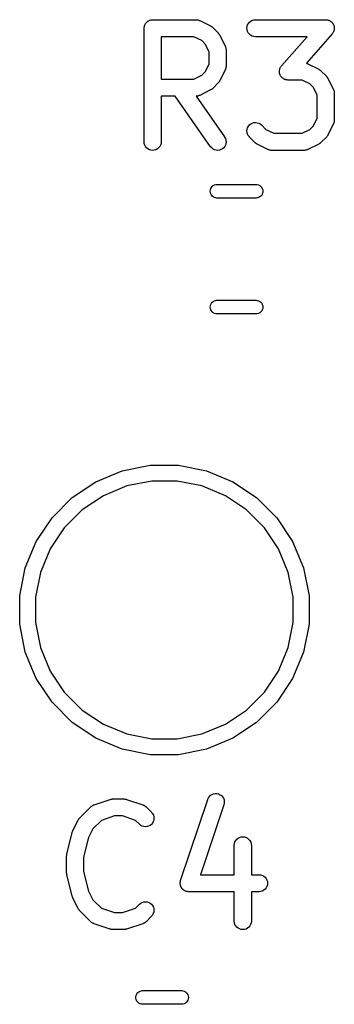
# Model space of a CAD drawing. Extents: x 0.02 to 3.89, y 0.07 to 3.88.
# Tile 29 of 172: x 1.78 to 1.89, y 1.44 to 1.78. Entities that reach past the tile are written whole.
import ezdxf

# ---------------------------------------------------------------- set-up
doc = ezdxf.new("R2010")
doc.units = 0
doc.header["$MEASUREMENT"] = 0
doc.layers.add('BLACK', color=7, linetype='CONTINUOUS')

msp = doc.modelspace()

# ---------------------------------------------------------------- linework, layer by layer
at = {"layer": 'BLACK', "linetype": 'CONTINUOUS'}
for p, q in [((1.82457, 1.78416), (1.82482, 1.78429)), ((1.82482, 1.78429), (1.82483, 1.78429)), ((1.82483, 1.7843), (1.8251, 1.78438)), ((1.82483, 1.78429), (1.82483, 1.7843)), ((1.8251, 1.78438), (1.82537, 1.78446)), ((1.82537, 1.78446), (1.82538, 1.78446)), ((1.82538, 1.78446), (1.82539, 1.78446)), ((1.82539, 1.78446), (1.82566, 1.78449)), ((1.82566, 1.78449), (1.82594, 1.78451)), ((1.82594, 1.78451), (1.84094, 1.78451)), ((1.84094, 1.78451), (1.84098, 1.78451)), ((1.84098, 1.78451), (1.84107, 1.7845)), ((1.84107, 1.7845), (1.84115, 1.7845)), ((1.84115, 1.7845), (1.84135, 1.78447)), ((1.84135, 1.78447), (1.84155, 1.78445)), ((1.84155, 1.78445), (1.84164, 1.78442)), ((1.84164, 1.78442), (1.84172, 1.78441)), ((1.84172, 1.78441), (1.84191, 1.78433)), ((1.84191, 1.78433), (1.8421, 1.78427)), ((1.8421, 1.78427), (1.84218, 1.78423)), ((1.84218, 1.78423), (1.84226, 1.7842)), ((1.85993, 1.78402), (1.86044, 1.78429)), ((1.86044, 1.78429), (1.86099, 1.78446)), ((1.86099, 1.78446), (1.86156, 1.78451)), ((1.86156, 1.78451), (1.88593, 1.78451)), ((1.88593, 1.78451), (1.88597, 1.78451)), ((1.88597, 1.78451), (1.88616, 1.78449)), ((1.88616, 1.78449), (1.88634, 1.78448)), ((1.88634, 1.78448), (1.88644, 1.78446)), ((1.88644, 1.78446), (1.88655, 1.78445)), ((1.88655, 1.78445), (1.88672, 1.78439)), ((1.88672, 1.78439), (1.8869, 1.78435)), ((1.8869, 1.78435), (1.887, 1.78431)), ((1.887, 1.78431), (1.8871, 1.78427)), ((1.8871, 1.78427), (1.88726, 1.78418)), ((1.82299, 1.7816), (1.82302, 1.78188)), ((1.82299, 1.78158), (1.82299, 1.7816)), ((1.82299, 1.78156), (1.82299, 1.78158)), ((1.82299, 1.78158), (1.82299, 1.78158)), ((1.82299, 1.78158), (1.82299, 1.78158)), ((1.82299, 1.74219), (1.82299, 1.78156)), ((1.82302, 1.78188), (1.82305, 1.78215)), ((1.82305, 1.78217), (1.82314, 1.78244)), ((1.82305, 1.78216), (1.82305, 1.78217)), ((1.82305, 1.78215), (1.82305, 1.78216)), ((1.82314, 1.78244), (1.82322, 1.7827)), ((1.82322, 1.78271), (1.82323, 1.78272)), ((1.82322, 1.7827), (1.82322, 1.78271)), ((1.82323, 1.78272), (1.82336, 1.78297)), ((1.82336, 1.78297), (1.82349, 1.78321)), ((1.82349, 1.78321), (1.8235, 1.78322)), ((1.8235, 1.78323), (1.82369, 1.78344)), ((1.8235, 1.78322), (1.8235, 1.78323)), ((1.82369, 1.78344), (1.82386, 1.78366)), ((1.82386, 1.78366), (1.82387, 1.78366)), ((1.82387, 1.78366), (1.82388, 1.78367)), ((1.82388, 1.78367), (1.82409, 1.78384)), ((1.82409, 1.78384), (1.82431, 1.78402)), ((1.82431, 1.78402), (1.82432, 1.78402)), ((1.82432, 1.78403), (1.82457, 1.78416)), ((1.82432, 1.78402), (1.82432, 1.78403)), ((1.84226, 1.7842), (1.84601, 1.78233)), ((1.84601, 1.78233), (1.84605, 1.78231)), ((1.84605, 1.78231), (1.84619, 1.78222)), ((1.84619, 1.78222), (1.84633, 1.78214)), ((1.84633, 1.78214), (1.84643, 1.78206)), ((1.84643, 1.78206), (1.84653, 1.78199)), ((1.84653, 1.78199), (1.84665, 1.78188)), ((1.84665, 1.78188), (1.84678, 1.78177)), ((1.84678, 1.78177), (1.84865, 1.7799)), ((1.85861, 1.78158), (1.85867, 1.78215)), ((1.85866, 1.78101), (1.85861, 1.78158)), ((1.85882, 1.78045), (1.85866, 1.78101)), ((1.85867, 1.78215), (1.85884, 1.7827)), ((1.85884, 1.7827), (1.85911, 1.78321)), ((1.85911, 1.78321), (1.85948, 1.78366)), ((1.85948, 1.78366), (1.85993, 1.78402)), ((1.88726, 1.78418), (1.88743, 1.78411)), ((1.88743, 1.78411), (1.88751, 1.78405)), ((1.88751, 1.78405), (1.8876, 1.784)), ((1.8876, 1.784), (1.88774, 1.78388)), ((1.88774, 1.78388), (1.88789, 1.78377)), ((1.88789, 1.78377), (1.88796, 1.78369)), ((1.88796, 1.78369), (1.88804, 1.78363)), ((1.88804, 1.78363), (1.88816, 1.78348)), ((1.88816, 1.78348), (1.88829, 1.78335)), ((1.88829, 1.78335), (1.88834, 1.78326)), ((1.88834, 1.78326), (1.8884, 1.78318)), ((1.8884, 1.78318), (1.88849, 1.78301)), ((1.88849, 1.78301), (1.88859, 1.78285)), ((1.88859, 1.78285), (1.88862, 1.78276)), ((1.88862, 1.78276), (1.88867, 1.78267)), ((1.88867, 1.78267), (1.88872, 1.78249)), ((1.88872, 1.78249), (1.88879, 1.78231)), ((1.88883, 1.78097), (1.88877, 1.78079)), ((1.88879, 1.78231), (1.8888, 1.78221)), ((1.8888, 1.78221), (1.88883, 1.78211)), ((1.88883, 1.78211), (1.88885, 1.78193)), ((1.88884, 1.78107), (1.88883, 1.78097)), ((1.88886, 1.78117), (1.88884, 1.78107)), ((1.88885, 1.78193), (1.88888, 1.78175)), ((1.88887, 1.78135), (1.88886, 1.78117)), ((1.88889, 1.78154), (1.88887, 1.78135)), ((1.88888, 1.78175), (1.88888, 1.78164)), ((1.88888, 1.78164), (1.88889, 1.78154)), ((1.82889, 1.77861), (1.82889, 1.76389)), ((1.84024, 1.77861), (1.82889, 1.77861)), ((1.84294, 1.77726), (1.84024, 1.77861)), ((1.84865, 1.7799), (1.84868, 1.77987)), ((1.84868, 1.77987), (1.84878, 1.77974)), ((1.84878, 1.77974), (1.8489, 1.77962)), ((1.8489, 1.77962), (1.84896, 1.77951)), ((1.84896, 1.77951), (1.84904, 1.77942)), ((1.84904, 1.77942), (1.84912, 1.77927)), ((1.84912, 1.77927), (1.8492, 1.77913)), ((1.8492, 1.77913), (1.85108, 1.77538)), ((1.85909, 1.77994), (1.85882, 1.78045)), ((1.85945, 1.77949), (1.85909, 1.77994)), ((1.85989, 1.77912), (1.85945, 1.77949)), ((1.8604, 1.77885), (1.85989, 1.77912)), ((1.86095, 1.77867), (1.8604, 1.77885)), ((1.86152, 1.77861), (1.86095, 1.77867)), ((1.86156, 1.77861), (1.86152, 1.77861)), ((1.87943, 1.77861), (1.86156, 1.77861)), ((1.87059, 1.76851), (1.87943, 1.77861)), ((1.88816, 1.77962), (1.87922, 1.76941)), ((1.88826, 1.77977), (1.88816, 1.77962)), ((1.88838, 1.77991), (1.88826, 1.77977)), ((1.88843, 1.78), (1.88838, 1.77991)), ((1.88849, 1.78008), (1.88843, 1.78)), ((1.88857, 1.78025), (1.88849, 1.78008)), ((1.88866, 1.78042), (1.88857, 1.78025)), ((1.88869, 1.78051), (1.88866, 1.78042)), ((1.88873, 1.78061), (1.88869, 1.78051)), ((1.88877, 1.78079), (1.88873, 1.78061)), ((1.84414, 1.77606), (1.84294, 1.77726)), ((1.84549, 1.77336), (1.84414, 1.77606)), ((1.85108, 1.77538), (1.8511, 1.77534)), ((1.8511, 1.77534), (1.85113, 1.77526)), ((1.85113, 1.77526), (1.85117, 1.77519)), ((1.85117, 1.77519), (1.85123, 1.77499)), ((1.85123, 1.77499), (1.8513, 1.7748)), ((1.8513, 1.7748), (1.85131, 1.77472)), ((1.85131, 1.77472), (1.85133, 1.77463)), ((1.85133, 1.77463), (1.85135, 1.77443)), ((1.85135, 1.77443), (1.85139, 1.77423)), ((1.85139, 1.77423), (1.85138, 1.77415)), ((1.85138, 1.77415), (1.85139, 1.77406)), ((1.85139, 1.77406), (1.85139, 1.76844)), ((1.84549, 1.76913), (1.84549, 1.77336)), ((1.84414, 1.76644), (1.84549, 1.76913)), ((1.85111, 1.7672), (1.85108, 1.76712)), ((1.85115, 1.76727), (1.85111, 1.7672)), ((1.85121, 1.76747), (1.85115, 1.76727)), ((1.85129, 1.76765), (1.85121, 1.76747)), ((1.8513, 1.76774), (1.85129, 1.76765)), ((1.85133, 1.76782), (1.8513, 1.76774)), ((1.85135, 1.76802), (1.85133, 1.76782)), ((1.85138, 1.76822), (1.85135, 1.76802)), ((1.85139, 1.7684), (1.85138, 1.76831)), ((1.85138, 1.76831), (1.85138, 1.76822)), ((1.85139, 1.76844), (1.85139, 1.7684)), ((1.86991, 1.76705), (1.86992, 1.76716)), ((1.86992, 1.76716), (1.86997, 1.76733)), ((1.86997, 1.76733), (1.87001, 1.76751)), ((1.87001, 1.76751), (1.87006, 1.76761)), ((1.87006, 1.76761), (1.87009, 1.76771)), ((1.87009, 1.76771), (1.87018, 1.76787)), ((1.87018, 1.76787), (1.87025, 1.76804)), ((1.87025, 1.76804), (1.87031, 1.76812)), ((1.87031, 1.76812), (1.87036, 1.76821)), ((1.87036, 1.76821), (1.87048, 1.76836)), ((1.87048, 1.76836), (1.87059, 1.76851)), ((1.87922, 1.76941), (1.87941, 1.76934)), ((1.87941, 1.76934), (1.8796, 1.76928)), ((1.8796, 1.76928), (1.87967, 1.76923)), ((1.87967, 1.76923), (1.87976, 1.7692)), ((1.87976, 1.7692), (1.8835, 1.76733)), ((1.8835, 1.76733), (1.88354, 1.76731)), ((1.88354, 1.76731), (1.88368, 1.76722)), ((1.88368, 1.76722), (1.88383, 1.76714)), ((1.82889, 1.76389), (1.84024, 1.76389)), ((1.84024, 1.76389), (1.84294, 1.76524)), ((1.84294, 1.76524), (1.84414, 1.76644)), ((1.85108, 1.76712), (1.8492, 1.76337)), ((1.86986, 1.76658), (1.86988, 1.76677)), ((1.86987, 1.76648), (1.86986, 1.76658)), ((1.86986, 1.76638), (1.86987, 1.76648)), ((1.86989, 1.76619), (1.86986, 1.76638)), ((1.86988, 1.76695), (1.86991, 1.76705)), ((1.86988, 1.76677), (1.86988, 1.76695)), ((1.86991, 1.76601), (1.86989, 1.76619)), ((1.86994, 1.76591), (1.86991, 1.76601)), ((1.86996, 1.76581), (1.86994, 1.76591)), ((1.87002, 1.76563), (1.86996, 1.76581)), ((1.87007, 1.76546), (1.87002, 1.76563)), ((1.87012, 1.76536), (1.87007, 1.76546)), ((1.87016, 1.76527), (1.87012, 1.76536)), ((1.87025, 1.76511), (1.87016, 1.76527)), ((1.87034, 1.76494), (1.87025, 1.76511)), ((1.8704, 1.76486), (1.87034, 1.76494)), ((1.87046, 1.76478), (1.8704, 1.76486)), ((1.87058, 1.76464), (1.87046, 1.76478)), ((1.8707, 1.7645), (1.87058, 1.76464)), ((1.87078, 1.76443), (1.8707, 1.7645)), ((1.87085, 1.76435), (1.87078, 1.76443)), ((1.871, 1.76424), (1.87085, 1.76435)), ((1.87114, 1.76413), (1.871, 1.76424)), ((1.87123, 1.76408), (1.87114, 1.76413)), ((1.87132, 1.76401), (1.87123, 1.76408)), ((1.87148, 1.76394), (1.87132, 1.76401)), ((1.87165, 1.76385), (1.87148, 1.76394)), ((1.87175, 1.76382), (1.87165, 1.76385)), ((1.87184, 1.76377), (1.87175, 1.76382)), ((1.87202, 1.76373), (1.87184, 1.76377)), ((1.88383, 1.76714), (1.88392, 1.76706)), ((1.88392, 1.76706), (1.88402, 1.767)), ((1.88402, 1.767), (1.88414, 1.76688)), ((1.88414, 1.76688), (1.88427, 1.76677)), ((1.88427, 1.76677), (1.88615, 1.7649)), ((1.88615, 1.7649), (1.88618, 1.76487)), ((1.88618, 1.76487), (1.88628, 1.76474)), ((1.88628, 1.76474), (1.88639, 1.76462)), ((1.88639, 1.76462), (1.88646, 1.76452)), ((1.88646, 1.76452), (1.88654, 1.76442)), ((1.88654, 1.76442), (1.88661, 1.76427)), ((1.88661, 1.76427), (1.8867, 1.76413)), ((1.8867, 1.76413), (1.88857, 1.76038)), ((1.8463, 1.76034), (1.84615, 1.76026)), ((1.84639, 1.76041), (1.8463, 1.76034)), ((1.8465, 1.76048), (1.84639, 1.76041)), ((1.84662, 1.76059), (1.8465, 1.76048)), ((1.84675, 1.7607), (1.84662, 1.76059)), ((1.84678, 1.76072), (1.84675, 1.7607)), ((1.84865, 1.7626), (1.84678, 1.76072)), ((1.84876, 1.76273), (1.84865, 1.7626)), ((1.84887, 1.76285), (1.84876, 1.76273)), ((1.84894, 1.76295), (1.84887, 1.76285)), ((1.84902, 1.76304), (1.84894, 1.76295)), ((1.8491, 1.76319), (1.84902, 1.76304)), ((1.84919, 1.76333), (1.8491, 1.76319)), ((1.8492, 1.76337), (1.84919, 1.76333)), ((1.8722, 1.76367), (1.87202, 1.76373)), ((1.8723, 1.76366), (1.8722, 1.76367)), ((1.8724, 1.76364), (1.8723, 1.76366)), ((1.87258, 1.76363), (1.8724, 1.76364)), ((1.87277, 1.76361), (1.87258, 1.76363)), ((1.87281, 1.76361), (1.87277, 1.76361)), ((1.87774, 1.76361), (1.87281, 1.76361)), ((1.88043, 1.76226), (1.87774, 1.76361)), ((1.88163, 1.76106), (1.88043, 1.76226)), ((1.88298, 1.75837), (1.88163, 1.76106)), ((1.88857, 1.76038), (1.88859, 1.76035)), ((1.88859, 1.76035), (1.88862, 1.76026)), ((1.83378, 1.75798), (1.82889, 1.75798)), ((1.82889, 1.75798), (1.82889, 1.74219)), ((1.84602, 1.7405), (1.83378, 1.75798)), ((1.84103, 1.75799), (1.84098, 1.75799)), ((1.84098, 1.75799), (1.85086, 1.74388)), ((1.84111, 1.75799), (1.84103, 1.75799)), ((1.84131, 1.75802), (1.84111, 1.75799)), ((1.84151, 1.75804), (1.84131, 1.75802)), ((1.8416, 1.75807), (1.84151, 1.75804)), ((1.84168, 1.75808), (1.8416, 1.75807)), ((1.84187, 1.75815), (1.84168, 1.75808)), ((1.84206, 1.75821), (1.84187, 1.75815)), ((1.84214, 1.75825), (1.84206, 1.75821)), ((1.84222, 1.75828), (1.84214, 1.75825)), ((1.84226, 1.7583), (1.84222, 1.75828)), ((1.84601, 1.76017), (1.84226, 1.7583)), ((1.84615, 1.76026), (1.84601, 1.76017)), ((1.88298, 1.75039), (1.88298, 1.75837)), ((1.88862, 1.76026), (1.88866, 1.76019)), ((1.88866, 1.76019), (1.88872, 1.75999)), ((1.88872, 1.75999), (1.88879, 1.75981)), ((1.88879, 1.75981), (1.8888, 1.75972)), ((1.8888, 1.75972), (1.88883, 1.75964)), ((1.88883, 1.75964), (1.88885, 1.75944)), ((1.88885, 1.75944), (1.88888, 1.75924)), ((1.88888, 1.75924), (1.88888, 1.75915)), ((1.88888, 1.75915), (1.88889, 1.75906)), ((1.88889, 1.75906), (1.88889, 1.74969)), ((1.88163, 1.74769), (1.88298, 1.75039)), ((1.85867, 1.74654), (1.85884, 1.74709)), ((1.85884, 1.74709), (1.85912, 1.7476)), ((1.85912, 1.7476), (1.85949, 1.74804)), ((1.85949, 1.74804), (1.85994, 1.7484)), ((1.85994, 1.7484), (1.86045, 1.74867)), ((1.86045, 1.74867), (1.861, 1.74884)), ((1.861, 1.74884), (1.86157, 1.74889)), ((1.86157, 1.74889), (1.86215, 1.74883)), ((1.86215, 1.74883), (1.8627, 1.74867)), ((1.8627, 1.74867), (1.8632, 1.74839)), ((1.8632, 1.74839), (1.86365, 1.74803)), ((1.86365, 1.74803), (1.86519, 1.74649)), ((1.88043, 1.74649), (1.88163, 1.74769)), ((1.88857, 1.74837), (1.8867, 1.74462)), ((1.88861, 1.74845), (1.88857, 1.74837)), ((1.88865, 1.74853), (1.88861, 1.74845)), ((1.88871, 1.74872), (1.88865, 1.74853)), ((1.88878, 1.74891), (1.88871, 1.74872)), ((1.8888, 1.74899), (1.88878, 1.74891)), ((1.88882, 1.74907), (1.8888, 1.74899)), ((1.88884, 1.74928), (1.88882, 1.74907)), ((1.88888, 1.74947), (1.88884, 1.74928)), ((1.88889, 1.74965), (1.88888, 1.74956)), ((1.88888, 1.74956), (1.88888, 1.74947)), ((1.88889, 1.74969), (1.88889, 1.74965)), ((1.85086, 1.74388), (1.85088, 1.74385)), ((1.85088, 1.74385), (1.85116, 1.74334)), ((1.85116, 1.74334), (1.85133, 1.74279)), ((1.85861, 1.74597), (1.85867, 1.74654)), ((1.85866, 1.7454), (1.85861, 1.74597)), ((1.85882, 1.74484), (1.85866, 1.7454)), ((1.85909, 1.74433), (1.85882, 1.74484)), ((1.85944, 1.74388), (1.85909, 1.74433)), ((1.85947, 1.74385), (1.85944, 1.74388)), ((1.86135, 1.74198), (1.85947, 1.74385)), ((1.86519, 1.74649), (1.86788, 1.74514)), ((1.86788, 1.74514), (1.87774, 1.74514)), ((1.87774, 1.74514), (1.88043, 1.74649)), ((1.88615, 1.74385), (1.88427, 1.74198)), ((1.88625, 1.74398), (1.88615, 1.74385)), ((1.88637, 1.7441), (1.88625, 1.74398)), ((1.88643, 1.7442), (1.88637, 1.7441)), ((1.88651, 1.7443), (1.88643, 1.7442)), ((1.88659, 1.74444), (1.88651, 1.7443)), ((1.88668, 1.74458), (1.88659, 1.74444)), ((1.8867, 1.74462), (1.88668, 1.74458)), ((1.82304, 1.74162), (1.82299, 1.74219)), ((1.82321, 1.74106), (1.82304, 1.74162)), ((1.82348, 1.74056), (1.82321, 1.74106)), ((1.82385, 1.74011), (1.82348, 1.74056)), ((1.82429, 1.73974), (1.82385, 1.74011)), ((1.82801, 1.74008), (1.82756, 1.73972)), ((1.82838, 1.74052), (1.82801, 1.74008)), ((1.82866, 1.74103), (1.82838, 1.74052)), ((1.82883, 1.74158), (1.82866, 1.74103)), ((1.82889, 1.74215), (1.82883, 1.74158)), ((1.82889, 1.74219), (1.82889, 1.74215)), ((1.84639, 1.74006), (1.84602, 1.7405)), ((1.84685, 1.7397), (1.84639, 1.74006)), ((1.85055, 1.74013), (1.85011, 1.73976)), ((1.85091, 1.74058), (1.85055, 1.74013)), ((1.85118, 1.74109), (1.85091, 1.74058)), ((1.85134, 1.74165), (1.85118, 1.74109)), ((1.85133, 1.74279), (1.85139, 1.74222)), ((1.85139, 1.74222), (1.85134, 1.74165)), ((1.86148, 1.74187), (1.86135, 1.74198)), ((1.8616, 1.74176), (1.86148, 1.74187)), ((1.8617, 1.74169), (1.8616, 1.74176)), ((1.86179, 1.74161), (1.8617, 1.74169)), ((1.86194, 1.74153), (1.86179, 1.74161)), ((1.86208, 1.74144), (1.86194, 1.74153)), ((1.86212, 1.74142), (1.86208, 1.74144)), ((1.86587, 1.73955), (1.86212, 1.74142)), ((1.8835, 1.74142), (1.87976, 1.73955)), ((1.88365, 1.74151), (1.8835, 1.74142)), ((1.88379, 1.74159), (1.88365, 1.74151)), ((1.88389, 1.74166), (1.88379, 1.74159)), ((1.88399, 1.74173), (1.88389, 1.74166)), ((1.88411, 1.74184), (1.88399, 1.74173)), ((1.88424, 1.74195), (1.88411, 1.74184)), ((1.88427, 1.74198), (1.88424, 1.74195)), ((1.8248, 1.73947), (1.82429, 1.73974)), ((1.82535, 1.7393), (1.8248, 1.73947)), ((1.82592, 1.73924), (1.82535, 1.7393)), ((1.82649, 1.73929), (1.82592, 1.73924)), ((1.82705, 1.73945), (1.82649, 1.73929)), ((1.82756, 1.73972), (1.82705, 1.73945)), ((1.84736, 1.73944), (1.84685, 1.7397)), ((1.84791, 1.73928), (1.84736, 1.73944)), ((1.84849, 1.73924), (1.84791, 1.73928)), ((1.84906, 1.7393), (1.84849, 1.73924)), ((1.84961, 1.73948), (1.84906, 1.7393)), ((1.85011, 1.73976), (1.84961, 1.73948)), ((1.86595, 1.73952), (1.86587, 1.73955)), ((1.86602, 1.73948), (1.86595, 1.73952)), ((1.86621, 1.73941), (1.86602, 1.73948)), ((1.8664, 1.73934), (1.86621, 1.73941)), ((1.86649, 1.73933), (1.8664, 1.73934)), ((1.86657, 1.7393), (1.86649, 1.73933)), ((1.86677, 1.73928), (1.86657, 1.7393)), ((1.86697, 1.73924), (1.86677, 1.73928)), ((1.86706, 1.73925), (1.86697, 1.73924)), ((1.86714, 1.73924), (1.86706, 1.73925)), ((1.86719, 1.73924), (1.86714, 1.73924)), ((1.87843, 1.73924), (1.86719, 1.73924)), ((1.87852, 1.73925), (1.87843, 1.73924)), ((1.87861, 1.73924), (1.87852, 1.73925)), ((1.87881, 1.73927), (1.87861, 1.73924)), ((1.87901, 1.73929), (1.87881, 1.73927)), ((1.87909, 1.73932), (1.87901, 1.73929)), ((1.87918, 1.73933), (1.87909, 1.73932)), ((1.87937, 1.7394), (1.87918, 1.73933)), ((1.87956, 1.73946), (1.87937, 1.7394)), ((1.87964, 1.7395), (1.87956, 1.73946)), ((1.87972, 1.73953), (1.87964, 1.7395)), ((1.87976, 1.73955), (1.87972, 1.73953)), ((1.84606, 1.72599), (1.84628, 1.7264)), ((1.84628, 1.7264), (1.84658, 1.72676)), ((1.84658, 1.72676), (1.84694, 1.72705)), ((1.84694, 1.72705), (1.84735, 1.72727)), ((1.84735, 1.72727), (1.84779, 1.72741)), ((1.84779, 1.72741), (1.84814, 1.72744)), ((1.84814, 1.72744), (1.86186, 1.72744)), ((1.86186, 1.72744), (1.86221, 1.72741)), ((1.86221, 1.72741), (1.86265, 1.72727)), ((1.86265, 1.72727), (1.86306, 1.72705)), ((1.86306, 1.72705), (1.86342, 1.72676)), ((1.86342, 1.72676), (1.86372, 1.7264)), ((1.86372, 1.7264), (1.86394, 1.72599)), ((1.84588, 1.72508), (1.84593, 1.72554)), ((1.84593, 1.72462), (1.84588, 1.72508)), ((1.84593, 1.72554), (1.84606, 1.72599)), ((1.84606, 1.72417), (1.84593, 1.72462)), ((1.84628, 1.72376), (1.84606, 1.72417)), ((1.84658, 1.7234), (1.84628, 1.72376)), ((1.84694, 1.72311), (1.84658, 1.7234)), ((1.84735, 1.72289), (1.84694, 1.72311)), ((1.84779, 1.72275), (1.84735, 1.72289)), ((1.86265, 1.72289), (1.86221, 1.72275)), ((1.86306, 1.72311), (1.86265, 1.72289)), ((1.86342, 1.7234), (1.86306, 1.72311)), ((1.86372, 1.72376), (1.86342, 1.7234)), ((1.86394, 1.72417), (1.86372, 1.72376)), ((1.86394, 1.72599), (1.86407, 1.72554)), ((1.86407, 1.72462), (1.86394, 1.72417)), ((1.86407, 1.72554), (1.86412, 1.72508)), ((1.86412, 1.72508), (1.86407, 1.72462)), ((1.84814, 1.72272), (1.84779, 1.72275)), ((1.86186, 1.72272), (1.84814, 1.72272)), ((1.86221, 1.72275), (1.86186, 1.72272)), ((1.84588, 1.68492), (1.84593, 1.68538)), ((1.84593, 1.68538), (1.84606, 1.68583)), ((1.84606, 1.68583), (1.84628, 1.68624)), ((1.84628, 1.68624), (1.84658, 1.6866)), ((1.84658, 1.6866), (1.84694, 1.68689)), ((1.84694, 1.68689), (1.84735, 1.68711)), ((1.84735, 1.68711), (1.84779, 1.68725)), ((1.84779, 1.68725), (1.84814, 1.68728)), ((1.84814, 1.68728), (1.86186, 1.68728)), ((1.86186, 1.68728), (1.86221, 1.68725)), ((1.86221, 1.68725), (1.86265, 1.68711)), ((1.86265, 1.68711), (1.86306, 1.68689)), ((1.86306, 1.68689), (1.86342, 1.6866)), ((1.86342, 1.6866), (1.86372, 1.68624)), ((1.86372, 1.68624), (1.86394, 1.68583)), ((1.86394, 1.68583), (1.86407, 1.68538)), ((1.86407, 1.68538), (1.86412, 1.68492)), ((1.84593, 1.68446), (1.84588, 1.68492)), ((1.84606, 1.68401), (1.84593, 1.68446)), ((1.84628, 1.6836), (1.84606, 1.68401)), ((1.84658, 1.68324), (1.84628, 1.6836)), ((1.84694, 1.68295), (1.84658, 1.68324)), ((1.84735, 1.68273), (1.84694, 1.68295)), ((1.84779, 1.68259), (1.84735, 1.68273)), ((1.84814, 1.68256), (1.84779, 1.68259)), ((1.86186, 1.68256), (1.84814, 1.68256)), ((1.86221, 1.68259), (1.86186, 1.68256)), ((1.86265, 1.68273), (1.86221, 1.68259)), ((1.86306, 1.68295), (1.86265, 1.68273)), ((1.86342, 1.68324), (1.86306, 1.68295)), ((1.86372, 1.6836), (1.86342, 1.68324)), ((1.86394, 1.68401), (1.86372, 1.6836)), ((1.86407, 1.68446), (1.86394, 1.68401)), ((1.86412, 1.68492), (1.86407, 1.68446)), ((1.80624, 1.62444), (1.81537, 1.62822)), ((1.81537, 1.62822), (1.82506, 1.63015)), ((1.82506, 1.63015), (1.83494, 1.63015)), ((1.83494, 1.63015), (1.84463, 1.62822)), ((1.84463, 1.62822), (1.85376, 1.62444)), ((1.79803, 1.61895), (1.80624, 1.62444)), ((1.8256, 1.62467), (1.81697, 1.62295)), ((1.8344, 1.62467), (1.8256, 1.62467)), ((1.84303, 1.62295), (1.8344, 1.62467)), ((1.85376, 1.62444), (1.86197, 1.61895)), ((1.81697, 1.62295), (1.80884, 1.61958)), ((1.85116, 1.61958), (1.84303, 1.62295)), ((1.79105, 1.61197), (1.79803, 1.61895)), ((1.80884, 1.61958), (1.80153, 1.61469)), ((1.85847, 1.61469), (1.85116, 1.61958)), ((1.86197, 1.61895), (1.86895, 1.61197)), ((1.80153, 1.61469), (1.79531, 1.60847)), ((1.86469, 1.60847), (1.85847, 1.61469)), ((1.78556, 1.60376), (1.79105, 1.61197)), ((1.86895, 1.61197), (1.87444, 1.60376)), ((1.79531, 1.60847), (1.79042, 1.60116)), ((1.86958, 1.60116), (1.86469, 1.60847)), ((1.78178, 1.59463), (1.78556, 1.60376)), ((1.87444, 1.60376), (1.87822, 1.59463)), ((1.79042, 1.60116), (1.78705, 1.59303)), ((1.87295, 1.59303), (1.86958, 1.60116)), ((1.77985, 1.58494), (1.78178, 1.59463)), ((1.87822, 1.59463), (1.88015, 1.58494)), ((1.78705, 1.59303), (1.78533, 1.5844)), ((1.87467, 1.5844), (1.87295, 1.59303)), ((1.77985, 1.57506), (1.77985, 1.58494)), ((1.78533, 1.5844), (1.78533, 1.5756)), ((1.87467, 1.5756), (1.87467, 1.5844)), ((1.88015, 1.58494), (1.88015, 1.57506)), ((1.78178, 1.56537), (1.77985, 1.57506)), ((1.78533, 1.5756), (1.78705, 1.56697)), ((1.87295, 1.56697), (1.87467, 1.5756)), ((1.88015, 1.57506), (1.87822, 1.56537)), ((1.78705, 1.56697), (1.79042, 1.55884)), ((1.86958, 1.55884), (1.87295, 1.56697)), ((1.78556, 1.55624), (1.78178, 1.56537)), ((1.87822, 1.56537), (1.87444, 1.55624)), ((1.79105, 1.54803), (1.78556, 1.55624)), ((1.79042, 1.55884), (1.79531, 1.55153)), ((1.86469, 1.55153), (1.86958, 1.55884)), ((1.87444, 1.55624), (1.86895, 1.54803)), ((1.79531, 1.55153), (1.80153, 1.54531)), ((1.85847, 1.54531), (1.86469, 1.55153)), ((1.79803, 1.54105), (1.79105, 1.54803)), ((1.86895, 1.54803), (1.86197, 1.54105)), ((1.80153, 1.54531), (1.80884, 1.54042)), ((1.85116, 1.54042), (1.85847, 1.54531)), ((1.80624, 1.53556), (1.79803, 1.54105)), ((1.80884, 1.54042), (1.81697, 1.53705)), ((1.84303, 1.53705), (1.85116, 1.54042)), ((1.86197, 1.54105), (1.85376, 1.53556)), ((1.81537, 1.53178), (1.80624, 1.53556)), ((1.81697, 1.53705), (1.8256, 1.53533)), ((1.8256, 1.53533), (1.8344, 1.53533)), ((1.8344, 1.53533), (1.84303, 1.53705)), ((1.85376, 1.53556), (1.84463, 1.53178)), ((1.82506, 1.52985), (1.81537, 1.53178)), ((1.84463, 1.53178), (1.83494, 1.52985)), ((1.83494, 1.52985), (1.82506, 1.52985)), ((1.84502, 1.51441), (1.84526, 1.51493)), ((1.84526, 1.51493), (1.8456, 1.5154)), ((1.8456, 1.5154), (1.84603, 1.51579)), ((1.84603, 1.51579), (1.84652, 1.51609)), ((1.84652, 1.51609), (1.84706, 1.51629)), ((1.84706, 1.51629), (1.84763, 1.51638)), ((1.84763, 1.51638), (1.8482, 1.51636)), ((1.8482, 1.51636), (1.84876, 1.51623)), ((1.84876, 1.51623), (1.84929, 1.51599)), ((1.84929, 1.51599), (1.84976, 1.51566)), ((1.84976, 1.51566), (1.85015, 1.51523)), ((1.85015, 1.51523), (1.85046, 1.51475)), ((1.85046, 1.51475), (1.85066, 1.51421)), ((1.80073, 1.50802), (1.80448, 1.51177)), ((1.80448, 1.51177), (1.80451, 1.5118)), ((1.80451, 1.5118), (1.80457, 1.51186)), ((1.80457, 1.51186), (1.80463, 1.51192)), ((1.80463, 1.51192), (1.8048, 1.51204)), ((1.8048, 1.51204), (1.80496, 1.51216)), ((1.80496, 1.51216), (1.80503, 1.5122)), ((1.80503, 1.5122), (1.80511, 1.51225)), ((1.80511, 1.51225), (1.80529, 1.51233)), ((1.80529, 1.51233), (1.80547, 1.51243)), ((1.80547, 1.51243), (1.80555, 1.51245)), ((1.80555, 1.51245), (1.80563, 1.51249)), ((1.80563, 1.51249), (1.81126, 1.51436)), ((1.81126, 1.51436), (1.8113, 1.51437)), ((1.8113, 1.51437), (1.81146, 1.51441)), ((1.81146, 1.51441), (1.81162, 1.51446)), ((1.81162, 1.51446), (1.81174, 1.51447)), ((1.81174, 1.51447), (1.81186, 1.51449)), ((1.81186, 1.51449), (1.81202, 1.5145)), ((1.81202, 1.5145), (1.81219, 1.51451)), ((1.81219, 1.51451), (1.81594, 1.51451)), ((1.81594, 1.51451), (1.81598, 1.51451)), ((1.81598, 1.51451), (1.81615, 1.51449)), ((1.81615, 1.51449), (1.81631, 1.51449)), ((1.81631, 1.51449), (1.81643, 1.51446)), ((1.81643, 1.51446), (1.81655, 1.51445)), ((1.81655, 1.51445), (1.81671, 1.5144)), ((1.81671, 1.5144), (1.81687, 1.51436)), ((1.81687, 1.51436), (1.8225, 1.51249)), ((1.8225, 1.51249), (1.82254, 1.51247)), ((1.82254, 1.51247), (1.82262, 1.51244)), ((1.82262, 1.51244), (1.8227, 1.51241)), ((1.8227, 1.51241), (1.82288, 1.51232)), ((1.82288, 1.51232), (1.82306, 1.51223)), ((1.82306, 1.51223), (1.82313, 1.51218)), ((1.82313, 1.51218), (1.82321, 1.51214)), ((1.82321, 1.51214), (1.82336, 1.51201)), ((1.82336, 1.51201), (1.82353, 1.51189)), ((1.82353, 1.51189), (1.82358, 1.51183)), ((1.82358, 1.51183), (1.82365, 1.51177)), ((1.82365, 1.51177), (1.82553, 1.5099)), ((1.83564, 1.48625), (1.84501, 1.51437)), ((1.85061, 1.5125), (1.84253, 1.48827)), ((1.84501, 1.51437), (1.84502, 1.51441)), ((1.85074, 1.51306), (1.85061, 1.5125)), ((1.85066, 1.51421), (1.85076, 1.51364)), ((1.85076, 1.51364), (1.85074, 1.51306)), ((1.80051, 1.50778), (1.80062, 1.5079)), ((1.80062, 1.5079), (1.80073, 1.50802)), ((1.81267, 1.50861), (1.80816, 1.5071)), ((1.81546, 1.50861), (1.81267, 1.50861)), ((1.81997, 1.5071), (1.81546, 1.50861)), ((1.82553, 1.5099), (1.82556, 1.50987)), ((1.82556, 1.50987), (1.82591, 1.50942)), ((1.82591, 1.50942), (1.82618, 1.50891)), ((1.82618, 1.50891), (1.82634, 1.50835)), ((1.82634, 1.50835), (1.82639, 1.50778)), ((1.7983, 1.50351), (1.80017, 1.50726)), ((1.80017, 1.50726), (1.80019, 1.50729)), ((1.80019, 1.50729), (1.80028, 1.50743)), ((1.80028, 1.50743), (1.80036, 1.50758)), ((1.80036, 1.50758), (1.80044, 1.50767)), ((1.80044, 1.50767), (1.80051, 1.50778)), ((1.80816, 1.5071), (1.80524, 1.50419)), ((1.82135, 1.50572), (1.81997, 1.5071)), ((1.8218, 1.50536), (1.82135, 1.50572)), ((1.8223, 1.50508), (1.8218, 1.50536)), ((1.82285, 1.50492), (1.8223, 1.50508)), ((1.82343, 1.50486), (1.82285, 1.50492)), ((1.824, 1.50491), (1.82343, 1.50486)), ((1.82455, 1.50508), (1.824, 1.50491)), ((1.82506, 1.50535), (1.82455, 1.50508)), ((1.82551, 1.50571), (1.82506, 1.50535)), ((1.82588, 1.50615), (1.82551, 1.50571)), ((1.82616, 1.50666), (1.82588, 1.50615)), ((1.82633, 1.50721), (1.82616, 1.50666)), ((1.82639, 1.50778), (1.82633, 1.50721)), ((1.7962, 1.4954), (1.79808, 1.5029)), ((1.79808, 1.5029), (1.79809, 1.50294)), ((1.79809, 1.50297), (1.79819, 1.50323)), ((1.79809, 1.50295), (1.79809, 1.50297)), ((1.79809, 1.50294), (1.79809, 1.50295)), ((1.79819, 1.50323), (1.79829, 1.50348)), ((1.79829, 1.50348), (1.7983, 1.50349)), ((1.7983, 1.50349), (1.7983, 1.50351)), ((1.80373, 1.50116), (1.80202, 1.49432)), ((1.80524, 1.50419), (1.80373, 1.50116)), ((1.85557, 1.50091), (1.85608, 1.50117)), ((1.85608, 1.50117), (1.85663, 1.50134)), ((1.85663, 1.50134), (1.8572, 1.50139)), ((1.8572, 1.50139), (1.85778, 1.50133)), ((1.85778, 1.50133), (1.85833, 1.50116)), ((1.85833, 1.50116), (1.85884, 1.50088)), ((1.85423, 1.49848), (1.8543, 1.49905)), ((1.85423, 1.49844), (1.85423, 1.49848)), ((1.85423, 1.48827), (1.85423, 1.49844)), ((1.8543, 1.49905), (1.85447, 1.4996)), ((1.85447, 1.4996), (1.85475, 1.5001)), ((1.85475, 1.5001), (1.85512, 1.50055)), ((1.85512, 1.50055), (1.85557, 1.50091)), ((1.85884, 1.50088), (1.85928, 1.50052)), ((1.85928, 1.50052), (1.85964, 1.50007)), ((1.85964, 1.50007), (1.85991, 1.49956)), ((1.85991, 1.49956), (1.86008, 1.49901)), ((1.86008, 1.49901), (1.86014, 1.49844)), ((1.86014, 1.49844), (1.86014, 1.48827)), ((1.79611, 1.49473), (1.79612, 1.49478)), ((1.79611, 1.49469), (1.79611, 1.49473)), ((1.79611, 1.48906), (1.79611, 1.49469)), ((1.79612, 1.49483), (1.79615, 1.49507)), ((1.79612, 1.49478), (1.79612, 1.49483)), ((1.79615, 1.49507), (1.79618, 1.4953)), ((1.79618, 1.4953), (1.79619, 1.49535)), ((1.79619, 1.49535), (1.7962, 1.4954)), ((1.80202, 1.49432), (1.80202, 1.48943)), ((1.79612, 1.48901), (1.79611, 1.48906)), ((1.79612, 1.48896), (1.79612, 1.48901)), ((1.79615, 1.48872), (1.79612, 1.48896)), ((1.79617, 1.48849), (1.79615, 1.48872)), ((1.79618, 1.48844), (1.79617, 1.48849)), ((1.79619, 1.48839), (1.79618, 1.48844)), ((1.7962, 1.48835), (1.79619, 1.48839)), ((1.79808, 1.48085), (1.7962, 1.48835)), ((1.80202, 1.48943), (1.80373, 1.48259)), ((1.84253, 1.48827), (1.85423, 1.48827)), ((1.86014, 1.48827), (1.86281, 1.48827)), ((1.86281, 1.48827), (1.86285, 1.48827)), ((1.86285, 1.48827), (1.86342, 1.4882)), ((1.86342, 1.4882), (1.86397, 1.48803)), ((1.86397, 1.48803), (1.86448, 1.48775)), ((1.86448, 1.48775), (1.86492, 1.48738)), ((1.83548, 1.48533), (1.8355, 1.48551)), ((1.83549, 1.48522), (1.83548, 1.48533)), ((1.83549, 1.48511), (1.83549, 1.48522)), ((1.83552, 1.48494), (1.83549, 1.48511)), ((1.8355, 1.48551), (1.83551, 1.48568)), ((1.83551, 1.48568), (1.83553, 1.48579)), ((1.83554, 1.48476), (1.83552, 1.48494)), ((1.83553, 1.48579), (1.83554, 1.48591)), ((1.83554, 1.48591), (1.8356, 1.48608)), ((1.83557, 1.48465), (1.83554, 1.48476)), ((1.83559, 1.48454), (1.83557, 1.48465)), ((1.83565, 1.48438), (1.83559, 1.48454)), ((1.8356, 1.48608), (1.83564, 1.48625)), ((1.8357, 1.48421), (1.83565, 1.48438)), ((1.83575, 1.48411), (1.8357, 1.48421)), ((1.83579, 1.484), (1.83575, 1.48411)), ((1.86492, 1.48738), (1.86528, 1.48693)), ((1.86553, 1.48417), (1.86526, 1.48366)), ((1.86528, 1.48693), (1.86555, 1.48642)), ((1.8657, 1.48472), (1.86553, 1.48417)), ((1.86555, 1.48642), (1.86571, 1.48587)), ((1.86576, 1.48529), (1.8657, 1.48472)), ((1.86571, 1.48587), (1.86576, 1.48529)), ((1.79808, 1.48083), (1.79808, 1.48085)), ((1.79808, 1.48082), (1.79808, 1.48083)), ((1.79818, 1.48057), (1.79808, 1.48082)), ((1.80373, 1.48259), (1.80524, 1.47956)), ((1.83588, 1.48385), (1.83579, 1.484)), ((1.83597, 1.4837), (1.83588, 1.48385)), ((1.83604, 1.48361), (1.83597, 1.4837)), ((1.8361, 1.48351), (1.83604, 1.48361)), ((1.83622, 1.48338), (1.8361, 1.48351)), ((1.83633, 1.48325), (1.83622, 1.48338)), ((1.83641, 1.48317), (1.83633, 1.48325)), ((1.83649, 1.48309), (1.83641, 1.48317)), ((1.83663, 1.48299), (1.83649, 1.48309)), ((1.83677, 1.48288), (1.83663, 1.48299)), ((1.83687, 1.48282), (1.83677, 1.48288)), ((1.83696, 1.48276), (1.83687, 1.48282)), ((1.83712, 1.48268), (1.83696, 1.48276)), ((1.83727, 1.4826), (1.83712, 1.48268)), ((1.83738, 1.48257), (1.83727, 1.4826)), ((1.83748, 1.48252), (1.83738, 1.48257)), ((1.83765, 1.48248), (1.83748, 1.48252)), ((1.83782, 1.48242), (1.83765, 1.48248)), ((1.83793, 1.48241), (1.83782, 1.48242)), ((1.83804, 1.48239), (1.83793, 1.48241)), ((1.83822, 1.48238), (1.83804, 1.48239)), ((1.8384, 1.48236), (1.83822, 1.48238)), ((1.83844, 1.48236), (1.8384, 1.48236)), ((1.85423, 1.48236), (1.83844, 1.48236)), ((1.85423, 1.47219), (1.85423, 1.48236)), ((1.86281, 1.48236), (1.86014, 1.48236)), ((1.86014, 1.48236), (1.86014, 1.47219)), ((1.86338, 1.48242), (1.86281, 1.48236)), ((1.86393, 1.48258), (1.86338, 1.48242)), ((1.86444, 1.48285), (1.86393, 1.48258)), ((1.86489, 1.48322), (1.86444, 1.48285)), ((1.86526, 1.48366), (1.86489, 1.48322)), ((1.79827, 1.4803), (1.79818, 1.48057)), ((1.79828, 1.48029), (1.79827, 1.4803)), ((1.79828, 1.48028), (1.79828, 1.48029)), ((1.7983, 1.48024), (1.79828, 1.48028)), ((1.80017, 1.47649), (1.7983, 1.48024)), ((1.80524, 1.47956), (1.80816, 1.47665)), ((1.81997, 1.47665), (1.82135, 1.47803)), ((1.82135, 1.47803), (1.82138, 1.47806)), ((1.82138, 1.47806), (1.82183, 1.47842)), ((1.82183, 1.47842), (1.82234, 1.47868)), ((1.82234, 1.47868), (1.8229, 1.47884)), ((1.8229, 1.47884), (1.82347, 1.47889)), ((1.82347, 1.47889), (1.82404, 1.47883)), ((1.82404, 1.47883), (1.82459, 1.47866)), ((1.82459, 1.47866), (1.8251, 1.47838)), ((1.8251, 1.47838), (1.82554, 1.47801)), ((1.82554, 1.47801), (1.8259, 1.47756)), ((1.8259, 1.47756), (1.82617, 1.47705)), ((1.80026, 1.47635), (1.80017, 1.47649)), ((1.80034, 1.47621), (1.80026, 1.47635)), ((1.80042, 1.47611), (1.80034, 1.47621)), ((1.80048, 1.47601), (1.80042, 1.47611)), ((1.8006, 1.47589), (1.80048, 1.47601)), ((1.8007, 1.47576), (1.8006, 1.47589)), ((1.80073, 1.47573), (1.8007, 1.47576)), ((1.80448, 1.47198), (1.80073, 1.47573)), ((1.80816, 1.47665), (1.81267, 1.47514)), ((1.81267, 1.47514), (1.81546, 1.47514)), ((1.81546, 1.47514), (1.81997, 1.47665)), ((1.82553, 1.47385), (1.82365, 1.47198)), ((1.82589, 1.4743), (1.82553, 1.47385)), ((1.82616, 1.4748), (1.82589, 1.4743)), ((1.82633, 1.47536), (1.82616, 1.4748)), ((1.82617, 1.47705), (1.82634, 1.4765)), ((1.82639, 1.47593), (1.82633, 1.47536)), ((1.82634, 1.4765), (1.82639, 1.47593)), ((1.80454, 1.47192), (1.80448, 1.47198)), ((1.8046, 1.47186), (1.80454, 1.47192)), ((1.80477, 1.47174), (1.8046, 1.47186)), ((1.80492, 1.47161), (1.80477, 1.47174)), ((1.805, 1.47157), (1.80492, 1.47161)), ((1.80507, 1.47152), (1.805, 1.47157)), ((1.80525, 1.47143), (1.80507, 1.47152)), ((1.80543, 1.47134), (1.80525, 1.47143)), ((1.80551, 1.47131), (1.80543, 1.47134)), ((1.80559, 1.47128), (1.80551, 1.47131)), ((1.80563, 1.47126), (1.80559, 1.47128)), ((1.81126, 1.46939), (1.80563, 1.47126)), ((1.8225, 1.47126), (1.81687, 1.46939)), ((1.82258, 1.4713), (1.8225, 1.47126)), ((1.82266, 1.47132), (1.82258, 1.4713)), ((1.82284, 1.47142), (1.82266, 1.47132)), ((1.82302, 1.4715), (1.82284, 1.47142)), ((1.82309, 1.47155), (1.82302, 1.4715)), ((1.82317, 1.47159), (1.82309, 1.47155)), ((1.82333, 1.47171), (1.82317, 1.47159)), ((1.82349, 1.47183), (1.82333, 1.47171)), ((1.82355, 1.47189), (1.82349, 1.47183)), ((1.82362, 1.47195), (1.82355, 1.47189)), ((1.82365, 1.47198), (1.82362, 1.47195)), ((1.85429, 1.47162), (1.85423, 1.47219)), ((1.85445, 1.47106), (1.85429, 1.47162)), ((1.85472, 1.47056), (1.85445, 1.47106)), ((1.85509, 1.47011), (1.85472, 1.47056)), ((1.85962, 1.47052), (1.85925, 1.47008)), ((1.8599, 1.47103), (1.85962, 1.47052)), ((1.86007, 1.47158), (1.8599, 1.47103)), ((1.86014, 1.47215), (1.86007, 1.47158)), ((1.86014, 1.47219), (1.86014, 1.47215)), ((1.81142, 1.46935), (1.81126, 1.46939)), ((1.81158, 1.4693), (1.81142, 1.46935)), ((1.8117, 1.46929), (1.81158, 1.4693)), ((1.81182, 1.46926), (1.8117, 1.46929)), ((1.81198, 1.46926), (1.81182, 1.46926)), ((1.81215, 1.46924), (1.81198, 1.46926)), ((1.81219, 1.46924), (1.81215, 1.46924)), ((1.81594, 1.46924), (1.81219, 1.46924)), ((1.8161, 1.46925), (1.81594, 1.46924)), ((1.81627, 1.46926), (1.8161, 1.46925)), ((1.81639, 1.46928), (1.81627, 1.46926)), ((1.81651, 1.46929), (1.81639, 1.46928)), ((1.81667, 1.46934), (1.81651, 1.46929)), ((1.81683, 1.46938), (1.81667, 1.46934)), ((1.81687, 1.46939), (1.81683, 1.46938)), ((1.85553, 1.46974), (1.85509, 1.47011)), ((1.85604, 1.46947), (1.85553, 1.46974)), ((1.85659, 1.4693), (1.85604, 1.46947)), ((1.85716, 1.46924), (1.85659, 1.4693)), ((1.85774, 1.46929), (1.85716, 1.46924)), ((1.85829, 1.46945), (1.85774, 1.46929)), ((1.8588, 1.46972), (1.85829, 1.46945)), ((1.85925, 1.47008), (1.8588, 1.46972)), ((1.82014, 1.44619), (1.82028, 1.44663)), ((1.82028, 1.44663), (1.8205, 1.44704)), ((1.8205, 1.44704), (1.82079, 1.4474)), ((1.82079, 1.4474), (1.82115, 1.4477)), ((1.82115, 1.4477), (1.82156, 1.44792)), ((1.82156, 1.44792), (1.82201, 1.44805)), ((1.82201, 1.44805), (1.82235, 1.44809)), ((1.82235, 1.44809), (1.83607, 1.44809)), ((1.83607, 1.44809), (1.83642, 1.44805)), ((1.83642, 1.44805), (1.83686, 1.44792)), ((1.83686, 1.44792), (1.83727, 1.4477)), ((1.83727, 1.4477), (1.83763, 1.4474)), ((1.83763, 1.4474), (1.83793, 1.44704)), ((1.83793, 1.44704), (1.83815, 1.44663)), ((1.83815, 1.44663), (1.83828, 1.44619)), ((1.8201, 1.44572), (1.82014, 1.44619)), ((1.82014, 1.44526), (1.8201, 1.44572)), ((1.82028, 1.44482), (1.82014, 1.44526)), ((1.8205, 1.44441), (1.82028, 1.44482)), ((1.82079, 1.44405), (1.8205, 1.44441)), ((1.82115, 1.44375), (1.82079, 1.44405)), ((1.82156, 1.44353), (1.82115, 1.44375)), ((1.82201, 1.4434), (1.82156, 1.44353)), ((1.82235, 1.44336), (1.82201, 1.4434)), ((1.83607, 1.44336), (1.82235, 1.44336)), ((1.83642, 1.4434), (1.83607, 1.44336)), ((1.83686, 1.44353), (1.83642, 1.4434)), ((1.83727, 1.44375), (1.83686, 1.44353)), ((1.83763, 1.44405), (1.83727, 1.44375)), ((1.83793, 1.44441), (1.83763, 1.44405)), ((1.83815, 1.44482), (1.83793, 1.44441)), ((1.83828, 1.44526), (1.83815, 1.44482)), ((1.83828, 1.44619), (1.83833, 1.44572)), ((1.83833, 1.44572), (1.83828, 1.44526))]:
    msp.add_line(p, q, dxfattribs=at)

doc.saveas('drawing.dxf')
